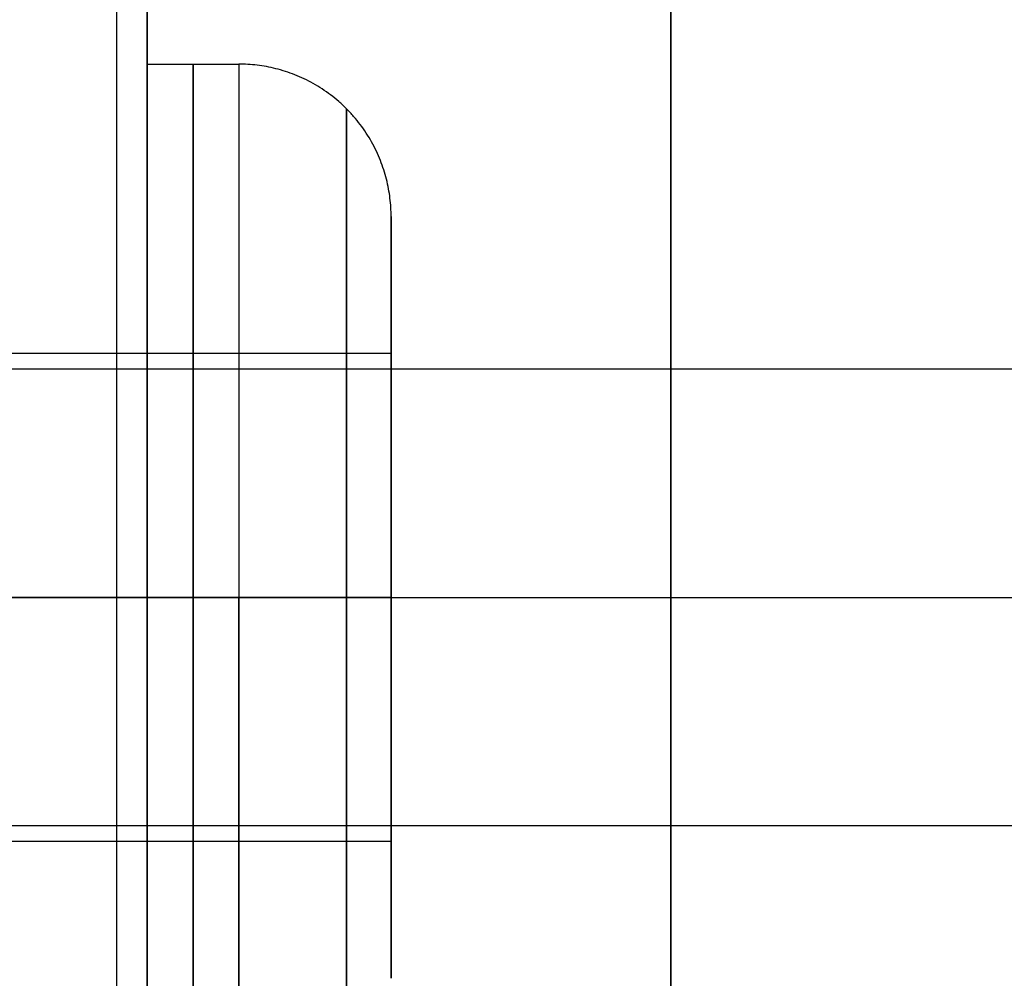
# Model space of a CAD drawing. Header units: millimetres. Extents: x -66 to 114, y 79 to 395.
# Tile 149 of 211: x 95.43 to 98.66, y 138.16 to 141.31. Entities that reach past the tile are written whole.
import ezdxf

# ---------------------------------------------------------------- set-up
doc = ezdxf.new("R2010")
doc.units = ezdxf.units.MM
doc.layers.add('Layer 01', color=7, linetype='Continuous', true_color=0x000000)

msp = doc.modelspace()

# ---------------------------------------------------------------- linework, layer by layer
at = {"layer": 'Layer 01'}
for p, q in [((95.85, 142.7233, -18.55), (95.85, 141.1633, -18.55)), ((96.65, 140.2133, -18.55), (96.65, 140.6633, -18.55)), ((96.65, 140.2133, -13.98), (96.65, 140.6633, -13.98)), ((96.65, 140.2133, -23.12), (96.65, 140.6633, -23.12)), ((93.2, 139.4133, -14.73), (106.55, 139.4133, -14.73)), ((93.2, 139.4133, -19.3), (106.55, 139.4133, -19.3)), ((93.2, 139.4133, -23.87), (106.55, 139.4133, -23.87)), ((93.2, 139.4133, -22.37), (106.55, 139.4133, -22.37)), ((93.2, 139.4133, -17.8), (106.55, 139.4133, -17.8)), ((93.2, 139.4133, -13.23), (106.55, 139.4133, -13.23)), ((96.65, 139.4133, -17.75), (93.3, 139.4133, -17.75)), ((96.65, 139.4133, -13.18), (93.3, 139.4133, -13.18)), ((96.65, 139.4133, -22.32), (93.3, 139.4133, -22.32)), ((96.65, 139.4133, -23.92), (93.3, 139.4133, -23.92)), ((96.65, 139.4133, -14.78), (93.3, 139.4133, -14.78)), ((96.65, 139.4133, -19.35), (93.3, 139.4133, -19.35)), ((96.15, 139.4133, -20.3), (95.85, 139.4133, -20.3)), ((96.15, 139.4133, -15.73), (95.85, 139.4133, -15.73)), ((96.15, 139.4133, -24.87), (95.85, 139.4133, -24.87)), ((96.15, 139.4133, -21.37), (95.85, 139.4133, -21.37)), ((96.15, 139.4133, -12.23), (95.85, 139.4133, -12.23)), ((96.15, 139.4133, -16.8), (95.85, 139.4133, -16.8)), ((96.65, 139.4133, -17.3), (96.65, 139.4133, -17.75)), ((96.65, 139.4133, -19.35), (96.65, 139.4133, -19.8)), ((96.65, 139.4133, -12.73), (96.65, 139.4133, -13.18)), ((96.65, 139.4133, -14.78), (96.65, 139.4133, -15.23)), ((96.65, 139.4133, -21.87), (96.65, 139.4133, -22.32)), ((96.65, 139.4133, -23.92), (96.65, 139.4133, -24.37)), ((96.65, 138.1633, -18.55), (96.65, 138.6133, -18.55)), ((96.65, 138.1633, -13.98), (96.65, 138.6133, -13.98)), ((96.65, 138.1633, -23.12), (96.65, 138.6133, -23.12))]:
    msp.add_line(p, q, dxfattribs=at)
at = {"layer": 'Layer 01', "extrusion": (1, -2.43413e-32, -3.85395e-17)}
msp.add_arc((144.9733, -18.55, 95.75), 11.25, 180, 360, dxfattribs=at)
at = {"layer": 'Layer 01', "extrusion": (-1, 2.43413e-32, 3.85395e-17)}
msp.add_arc((-144.9733, -18.55, -95.75), 11.25, 0, 180, dxfattribs=at)
at = {"layer": 'Layer 01', "extrusion": (-1, -6.37258e-16, 3.85395e-17)}
msp.add_arc((-144.9733, -18.55, -95.85), 11.15, 180, 0, dxfattribs=at)
at = {"layer": 'Layer 01', "extrusion": (-1, 6.37258e-16, 3.85395e-17)}
msp.add_arc((-144.9733, -18.55, -95.85), 11.15, 0, 180, dxfattribs=at)
at = {"layer": 'Layer 01', "extrusion": (-1, 0, 0)}
for centre, radius, start, end in [((-144.9733, -18.55, -97.5675), 15.856, 270.00006, 90), ((-139.4133, -18.55, -96), 1.75, 180, 0), ((-139.4133, -13.98, -96), 1.75, 180, 0), ((-139.4133, -23.12, -96), 1.75, 180, 0), ((-139.4133, -23.12, -96), 1.75, 0, 180), ((-139.4133, -13.98, -96), 1.75, 0, 180), ((-139.4133, -18.55, -96), 1.75, 0, 180)]:
    msp.add_arc(centre, radius, start, end, dxfattribs=at)
at = {"layer": 'Layer 01', "extrusion": (1, -4.06024e-15, -3.85395e-17)}
for centre, end in [((139.4133, -18.55, 95.85), 0), ((139.4133, -13.98, 95.85), 360), ((139.4133, -23.12, 95.85), 0)]:
    msp.add_arc(centre, 1.75, 180, end, dxfattribs=at)
at = {"layer": 'Layer 01', "extrusion": (1, 4.06024e-15, -3.85395e-17)}
for centre in [(139.4133, -23.12, 95.85), (139.4133, -13.98, 95.85), (139.4133, -18.55, 95.85)]:
    msp.add_arc(centre, 1.75, 0, 180, dxfattribs=at)
at = {"layer": 'Layer 01', "extrusion": (-1, -2.37906e-16, -7.88258e-15)}
for centre in [(-139.4133, -18.55, -96.15), (-139.4133, -13.98, -96.15)]:
    msp.add_arc(centre, 1.75, 180, 270, dxfattribs=at)
at = {"layer": 'Layer 01', "extrusion": (-1, 0, -8.12049e-15)}
msp.add_arc((-139.4133, -23.12, -96.15), 1.75, 180, 270, dxfattribs=at)
at = {"layer": 'Layer 01', "extrusion": (1, 0, -8.12049e-15)}
for centre in [(139.4133, -23.12, 96.15), (139.4133, -18.55, 96.15)]:
    msp.add_arc(centre, 1.75, 0, 90, dxfattribs=at)
at = {"layer": 'Layer 01', "extrusion": (1, 2.20812e-30, -8.12049e-15)}
msp.add_arc((139.4133, -13.98, 96.15), 1.75, 0, 90, dxfattribs=at)
at = {"layer": 'Layer 01', "extrusion": (-1, 8.88178e-15, 3.85395e-17)}
for centre in [(-139.4133, -18.55, -96.65), (-139.4133, -13.98, -96.65), (-139.4133, -23.12, -96.65)]:
    msp.add_arc(centre, 0.8, 0, 180, dxfattribs=at)
at = {"layer": 'Layer 01', "extrusion": (-1, -8.88178e-15, 3.85395e-17)}
for centre in [(-139.4133, -23.12, -96.65), (-139.4133, -13.98, -96.65), (-139.4133, -18.55, -96.65)]:
    msp.add_arc(centre, 0.8, 180, 0, dxfattribs=at)
at = {"layer": 'Layer 01', "extrusion": (-1, -9.96283e-15, -1.84234e-15)}
for centre in [(-139.4133, -18.55, -96.15), (-139.4133, -13.98, -96.15), (-139.4133, -23.12, -96.15)]:
    msp.add_arc(centre, 1.75, 270, 0, dxfattribs=at)
at = {"layer": 'Layer 01', "extrusion": (0, 1, 0)}
for centre, start, end in [((-96.15, -24.37, 139.4133), 180, 270), ((-96.15, -15.23, 139.4133), 180, 270), ((-96.15, -12.73, 139.4133), 90, 180), ((-96.15, -19.8, 139.4133), 180, 270)]:
    msp.add_arc(centre, 0.5, start, end, dxfattribs=at)
at = {"layer": 'Layer 01', "extrusion": (2.84495e-16, 1, 2.84495e-16)}
for centre in [(-96.15, -21.87, 139.4133), (-96.15, -17.3, 139.4133)]:
    msp.add_arc(centre, 0.5, 90, 180, dxfattribs=at)
at = {"layer": 'Layer 01', "extrusion": (-1, -2.37906e-16, 8.35839e-15)}
for centre in [(-139.4133, -23.12, -96.15), (-139.4133, -18.55, -96.15)]:
    msp.add_arc(centre, 1.75, 0, 90, dxfattribs=at)
at = {"layer": 'Layer 01', "extrusion": (1, 8.12049e-15, -7.48381e-30)}
msp.add_arc((139.4133, -13.98, 96.15), 1.75, 90, 180, dxfattribs=at)
at = {"layer": 'Layer 01'}
for points, knots in [([(98.785, 144.9733, -34.406), (98.7767, 143.2035, -34.4059), (98.7684, 141.4341, -34.1069), (98.7517, 138.091, -32.9437), (98.7434, 136.5181, -32.0797), (98.7268, 133.7431, -29.8825), (98.7185, 132.5415, -28.5496), (98.7019, 130.6426, -25.5624), (98.6936, 129.9458, -23.9087), (98.6769, 129.1341, -20.4634), (98.6686, 129.0194, -18.6726), (98.652, 129.385, -15.1519), (98.6437, 129.8652, -13.4228), (98.6271, 131.3675, -10.2178), (98.6187, 132.3893, -8.7426), (98.6021, 134.8614, -6.2093), (98.5938, 136.3113, -5.1518), (98.5855, 137.895, -4.3618)], [0, 0, 0, 0, 5.334214, 5.334214, 10.668427, 10.668427, 16.002641, 16.002641, 21.336855, 21.336855, 26.671068, 26.671068, 32.005282, 32.005282, 37.339495, 37.339495, 42.673709, 42.673709, 42.673709, 42.673709]), ([(99.225, 144.9732, -33.6438), (99.2055, 143.7399, -33.6671), (99.1867, 142.5502, -33.5368), (99.1507, 140.3172, -33.0453), (99.1335, 139.2738, -32.6835), (99.1005, 137.3651, -31.7985), (99.0848, 136.4992, -31.2767), (99.0549, 134.95, -30.1441), (99.0406, 134.2667, -29.533), (99.0137, 133.0736, -28.2771), (99.001, 132.5631, -27.6331), (98.9771, 131.6914, -26.3592), (98.9659, 131.3301, -25.7293), (98.945, 130.7302, -24.5163), (98.9353, 130.4917, -23.9331), (98.9219, 130.204, -23.1108), (98.9176, 130.1198, -22.8454), (98.9115, 130.0084, -22.4617), (98.9095, 129.9738, -22.3363), (98.9066, 129.9253, -22.1519), (98.9051, 129.9019, -22.0606), (98.9035, 129.876, -21.9558), (98.9027, 129.8634, -21.9039), (98.9023, 129.8572, -21.878), (98.9021, 129.8541, -21.8651), (98.902, 129.8528, -21.8595), (98.9019, 129.8519, -21.8559), (98.9019, 129.8511, -21.8527), (98.9009, 129.8361, -21.7893), (98.897, 129.7759, -21.5486), (98.8869, 129.6564, -20.9123), (98.8828, 129.6124, -20.6542), (98.8756, 129.5502, -20.1967), (98.8731, 129.5302, -20.0324), (98.8689, 129.5029, -19.7684), (98.8668, 129.49, -19.6319), (98.8642, 129.4765, -19.465), (98.8629, 129.4701, -19.3796), (98.8622, 129.4671, -19.3364), (98.8618, 129.4656, -19.3147), (98.8617, 129.465, -19.3053), (98.8616, 129.4646, -19.2991), (98.8615, 129.4642, -19.294), (98.857, 129.4451, -19.0075), (98.8515, 129.4287, -18.6488), (98.8417, 129.4309, -18.0011), (98.8381, 129.4362, -17.7669), (98.8324, 129.4546, -17.3886), (98.8304, 129.4625, -17.258), (98.8273, 129.4775, -17.0554), (98.8258, 129.4858, -16.9525), (98.8239, 129.497, -16.8295), (98.823, 129.503, -16.7673), (98.8225, 129.506, -16.736), (98.8223, 129.5074, -16.7225), (98.8221, 129.5083, -16.7136), (98.8221, 129.5089, -16.7078), (98.8158, 129.5504, -16.298), (98.8095, 129.6086, -15.8814), (98.7995, 129.7255, -15.2442), (98.7962, 129.7693, -15.0297), (98.791, 129.843, -14.7053), (98.7884, 129.8818, -14.5424), (98.7854, 129.9306, -14.3513), (98.7838, 129.9559, -14.2555), (98.7831, 129.9688, -14.2075), (98.7827, 129.9744, -14.1869), (98.7825, 129.9781, -14.1732), (98.7824, 129.9797, -14.1674), (98.7741, 130.1209, -13.6497), (98.7667, 130.2729, -13.1935), (98.7567, 130.5003, -12.5869), (98.7536, 130.576, -12.3976), (98.7492, 130.6875, -12.1324), (98.7471, 130.7427, -12.0046), (98.7448, 130.8058, -11.8635), (98.7437, 130.837, -11.795), (98.7431, 130.8524, -11.7613), (98.7428, 130.8601, -11.7445), (98.7427, 130.864, -11.7362), (98.7426, 130.8656, -11.7326), (98.7426, 130.8667, -11.7302), (98.7426, 130.8667, -11.7303), (98.732, 131.1618, -11.0915), (98.7235, 131.4403, -10.5965), (98.7138, 131.774, -10.041), (98.711, 131.8716, -9.887), (98.7077, 131.9929, -9.7001), (98.7067, 132.0292, -9.6452), (98.7054, 132.0769, -9.5736), (98.7048, 132.0991, -9.5405), (98.7041, 132.1221, -9.5065), (98.7038, 132.1328, -9.4907), (98.7037, 132.138, -9.4831), (98.7036, 132.1401, -9.4799), (98.7036, 132.1416, -9.4778), (98.7036, 132.1411, -9.4785), (98.697, 132.3857, -9.1189), (98.687, 132.7719, -8.5985), (98.6754, 133.2589, -8.0203), (98.6696, 133.5112, -7.7388), (98.6667, 133.6395, -7.6), (98.6652, 133.7042, -7.5311), (98.6645, 133.7367, -7.4968), (98.6641, 133.753, -7.4796), (98.6639, 133.7611, -7.4711), (98.6638, 133.7646, -7.4674), (98.6638, 133.7669, -7.465), (98.6637, 133.7693, -7.4625), (98.6636, 133.7751, -7.4564), (98.6603, 133.924, -7.2943), (98.6506, 134.3905, -6.8451), (98.6466, 134.587, -6.6616), (98.6393, 134.9515, -6.3449), (98.6367, 135.0847, -6.2324), (98.6325, 135.303, -6.055), (98.6311, 135.3789, -5.9944), (98.6288, 135.4975, -5.9016), (98.6277, 135.558, -5.8547), (98.6263, 135.6308, -5.7992), (98.6256, 135.6677, -5.7712), (98.6253, 135.6863, -5.7572), (98.6251, 135.6943, -5.7512), (98.625, 135.6996, -5.7472), (98.6249, 135.7038, -5.744), (98.6138, 136.2961, -5.2991), (98.6007, 137.0183, -4.8197), (98.5855, 137.895, -4.3618)], [0, 0, 0, 0, 2.593942, 2.593942, 5.187885, 5.187885, 7.781827, 7.781827, 10.375769, 10.375769, 12.969711, 12.969711, 15.563654, 15.563654, 18.157596, 18.157596, 19.454567, 19.454567, 20.103052, 20.103052, 20.427295, 20.589417, 20.670477, 20.711008, 20.731273, 20.741405, 20.741405, 20.751538, 20.751538, 22.048509, 22.048509, 22.696995, 22.696995, 23.021237, 23.021237, 23.183359, 23.26442, 23.30495, 23.325215, 23.335348, 23.340414, 23.340414, 23.34548, 23.34548, 24.642451, 24.642451, 25.290937, 25.290937, 25.61518, 25.61518, 25.777301, 25.858362, 25.898892, 25.919157, 25.92929, 25.92929, 25.939423, 25.939423, 27.236394, 27.236394, 27.884879, 27.884879, 28.209122, 28.371243, 28.452304, 28.492834, 28.5131, 28.5131, 28.533365, 28.533365, 29.830336, 29.830336, 30.478821, 30.478821, 30.803064, 30.965186, 31.046246, 31.086777, 31.107042, 31.117174, 31.122241, 31.122241, 31.127307, 31.127307, 32.424278, 32.424278, 33.072764, 33.072764, 33.397006, 33.397006, 33.559128, 33.640189, 33.680719, 33.700984, 33.711117, 33.711117, 33.721249, 33.721249, 35.01822, 35.666706, 35.990949, 36.15307, 36.234131, 36.274661, 36.294926, 36.305059, 36.310125, 36.310125, 36.315192, 36.315192, 37.612163, 37.612163, 38.260648, 38.260648, 38.584891, 38.584891, 38.747012, 38.747012, 38.828073, 38.868603, 38.888869, 38.899001, 38.904067, 38.904067, 38.909134, 38.909134, 41.503076, 41.503076, 41.503076, 41.503076]), ([(96.65, 139.4133, -17.3), (96.65, 139.5725, -17.3), (96.65, 139.7258, -17.3293), (96.65, 139.8919, -17.3951), (96.65, 139.9133, -17.4041), (96.65, 139.9523, -17.4219), (96.65, 140.0099, -17.4499), (96.65, 140.1377, -17.5247), (96.65, 140.2363, -17.6052), (96.65, 140.419, -17.788), (96.65, 140.5122, -17.9297), (96.65, 140.5835, -18.1099), (96.65, 140.5898, -18.127), (96.65, 140.6026, -18.1644), (96.65, 140.6204, -18.2206), (96.65, 140.6524, -18.3537), (96.65, 140.6634, -18.4707), (96.65, 140.6633, -18.7086), (96.65, 140.634, -18.8627), (96.65, 140.5683, -19.0285), (96.65, 140.5592, -19.05), (96.65, 140.5414, -19.089), (96.65, 140.5134, -19.1465), (96.65, 140.4386, -19.2744), (96.65, 140.3581, -19.373), (96.65, 140.1754, -19.5556), (96.65, 140.0336, -19.6489), (96.65, 139.8534, -19.7202), (96.65, 139.8364, -19.7264), (96.65, 139.799, -19.7392), (96.65, 139.7428, -19.757), (96.65, 139.6098, -19.789), (96.65, 139.4927, -19.8), (96.65, 139.4133, -19.8)], [-3.943308, -3.943308, -3.943308, -3.943308, -3.450395, -3.450395, -3.38878, -3.38878, -3.327166, -3.203938, -2.957481, -2.957481, -2.464568, -2.464568, -2.402953, -2.402953, -2.341339, -2.218111, -1.971654, -1.971654, -1.478741, -1.478741, -1.417126, -1.417126, -1.355512, -1.232284, -0.985827, -0.985827, -0.492914, -0.492914, -0.431299, -0.431299, -0.369685, -0.246457, 0, 0, 0, 0]), ([(96.65, 139.4133, -12.73), (96.65, 139.5725, -12.73), (96.65, 139.7258, -12.7593), (96.65, 139.8919, -12.8251), (96.65, 139.9133, -12.8341), (96.65, 139.9523, -12.8519), (96.65, 140.0099, -12.8799), (96.65, 140.1377, -12.9547), (96.65, 140.2363, -13.0352), (96.65, 140.419, -13.218), (96.65, 140.5122, -13.3597), (96.65, 140.5835, -13.5399), (96.65, 140.5898, -13.557), (96.65, 140.6026, -13.5944), (96.65, 140.6204, -13.6506), (96.65, 140.6524, -13.7837), (96.65, 140.6634, -13.9007), (96.65, 140.6633, -14.1386), (96.65, 140.634, -14.2927), (96.65, 140.5683, -14.4585), (96.65, 140.5592, -14.48), (96.65, 140.5414, -14.519), (96.65, 140.5134, -14.5765), (96.65, 140.4386, -14.7044), (96.65, 140.3581, -14.803), (96.65, 140.1754, -14.9856), (96.65, 140.0336, -15.0789), (96.65, 139.8534, -15.1502), (96.65, 139.8364, -15.1564), (96.65, 139.799, -15.1692), (96.65, 139.7428, -15.187), (96.65, 139.6098, -15.219), (96.65, 139.4927, -15.23), (96.65, 139.4133, -15.23)], [-3.943308, -3.943308, -3.943308, -3.943308, -3.450395, -3.450395, -3.38878, -3.38878, -3.327166, -3.203938, -2.957481, -2.957481, -2.464568, -2.464568, -2.402953, -2.402953, -2.341339, -2.218111, -1.971654, -1.971654, -1.478741, -1.478741, -1.417126, -1.417126, -1.355512, -1.232284, -0.985827, -0.985827, -0.492914, -0.492914, -0.431299, -0.431299, -0.369685, -0.246457, 0, 0, 0, 0]), ([(96.65, 139.4133, -21.87), (96.65, 139.5725, -21.87), (96.65, 139.7258, -21.8993), (96.65, 139.8919, -21.9651), (96.65, 139.9133, -21.9741), (96.65, 139.9523, -21.9919), (96.65, 140.0099, -22.0199), (96.65, 140.1377, -22.0947), (96.65, 140.2363, -22.1752), (96.65, 140.419, -22.358), (96.65, 140.5122, -22.4997), (96.65, 140.5835, -22.6799), (96.65, 140.5898, -22.697), (96.65, 140.6026, -22.7344), (96.65, 140.6204, -22.7906), (96.65, 140.6524, -22.9237), (96.65, 140.6634, -23.0407), (96.65, 140.6633, -23.2786), (96.65, 140.634, -23.4327), (96.65, 140.5683, -23.5985), (96.65, 140.5592, -23.62), (96.65, 140.5414, -23.659), (96.65, 140.5134, -23.7165), (96.65, 140.4386, -23.8444), (96.65, 140.3581, -23.943), (96.65, 140.1754, -24.1256), (96.65, 140.0336, -24.2189), (96.65, 139.8534, -24.2902), (96.65, 139.8364, -24.2964), (96.65, 139.799, -24.3092), (96.65, 139.7428, -24.327), (96.65, 139.6098, -24.359), (96.65, 139.4927, -24.37), (96.65, 139.4133, -24.37)], [-3.943308, -3.943308, -3.943308, -3.943308, -3.450395, -3.450395, -3.38878, -3.38878, -3.327166, -3.203938, -2.957481, -2.957481, -2.464568, -2.464568, -2.402953, -2.402953, -2.341339, -2.218111, -1.971654, -1.971654, -1.478741, -1.478741, -1.417126, -1.417126, -1.355512, -1.232284, -0.985827, -0.985827, -0.492914, -0.492914, -0.431299, -0.431299, -0.369685, -0.246457, 0, 0, 0, 0]), ([(96.65, 139.4133, -17.3), (96.65, 139.3339, -17.3), (96.65, 139.2169, -17.311), (96.65, 139.0839, -17.343), (96.65, 139.0276, -17.3608), (96.65, 138.9903, -17.3736), (96.65, 138.9732, -17.3798), (96.65, 138.793, -17.4511), (96.65, 138.6513, -17.5444), (96.65, 138.4685, -17.727), (96.65, 138.388, -17.8256), (96.65, 138.3132, -17.9535), (96.65, 138.2852, -18.011), (96.65, 138.2675, -18.05), (96.65, 138.2584, -18.0715), (96.65, 138.1927, -18.2373), (96.65, 138.1634, -18.3914), (96.65, 138.1633, -18.6293), (96.65, 138.1742, -18.7463), (96.65, 138.2063, -18.8794), (96.65, 138.2241, -18.9356), (96.65, 138.2369, -18.973), (96.65, 138.2432, -18.9901), (96.65, 138.3144, -19.1703), (96.65, 138.4077, -19.312), (96.65, 138.5903, -19.4948), (96.65, 138.6889, -19.5753), (96.65, 138.8168, -19.6501), (96.65, 138.8744, -19.6781), (96.65, 138.9133, -19.6959), (96.65, 138.9348, -19.7049), (96.65, 139.1008, -19.7707), (96.65, 139.2542, -19.8), (96.65, 139.4133, -19.8)], [0, 0, 0, 0, 0.246457, 0.369685, 0.431299, 0.431299, 0.492914, 0.492914, 0.985827, 0.985827, 1.232284, 1.355512, 1.417126, 1.417126, 1.478741, 1.478741, 1.971654, 1.971654, 2.218111, 2.341339, 2.402953, 2.402953, 2.464568, 2.464568, 2.957481, 2.957481, 3.203938, 3.327166, 3.38878, 3.38878, 3.450395, 3.450395, 3.943308, 3.943308, 3.943308, 3.943308]), ([(96.65, 139.4133, -12.73), (96.65, 139.3339, -12.73), (96.65, 139.2169, -12.741), (96.65, 139.0839, -12.773), (96.65, 139.0276, -12.7908), (96.65, 138.9903, -12.8036), (96.65, 138.9732, -12.8098), (96.65, 138.793, -12.8811), (96.65, 138.6513, -12.9744), (96.65, 138.4685, -13.157), (96.65, 138.388, -13.2556), (96.65, 138.3132, -13.3835), (96.65, 138.2852, -13.441), (96.65, 138.2675, -13.48), (96.65, 138.2584, -13.5015), (96.65, 138.1927, -13.6673), (96.65, 138.1634, -13.8214), (96.65, 138.1633, -14.0593), (96.65, 138.1742, -14.1763), (96.65, 138.2063, -14.3094), (96.65, 138.2241, -14.3656), (96.65, 138.2369, -14.403), (96.65, 138.2432, -14.4201), (96.65, 138.3144, -14.6003), (96.65, 138.4077, -14.742), (96.65, 138.5903, -14.9248), (96.65, 138.6889, -15.0053), (96.65, 138.8168, -15.0801), (96.65, 138.8744, -15.1081), (96.65, 138.9133, -15.1259), (96.65, 138.9348, -15.1349), (96.65, 139.1008, -15.2007), (96.65, 139.2542, -15.23), (96.65, 139.4133, -15.23)], [0, 0, 0, 0, 0.246457, 0.369685, 0.431299, 0.431299, 0.492914, 0.492914, 0.985827, 0.985827, 1.232284, 1.355512, 1.417126, 1.417126, 1.478741, 1.478741, 1.971654, 1.971654, 2.218111, 2.341339, 2.402953, 2.402953, 2.464568, 2.464568, 2.957481, 2.957481, 3.203938, 3.327166, 3.38878, 3.38878, 3.450395, 3.450395, 3.943308, 3.943308, 3.943308, 3.943308]), ([(96.65, 139.4133, -21.87), (96.65, 139.3339, -21.87), (96.65, 139.2169, -21.881), (96.65, 139.0839, -21.913), (96.65, 139.0276, -21.9308), (96.65, 138.9903, -21.9436), (96.65, 138.9732, -21.9498), (96.65, 138.793, -22.0211), (96.65, 138.6513, -22.1144), (96.65, 138.4685, -22.297), (96.65, 138.388, -22.3956), (96.65, 138.3132, -22.5235), (96.65, 138.2852, -22.581), (96.65, 138.2675, -22.62), (96.65, 138.2584, -22.6415), (96.65, 138.1927, -22.8073), (96.65, 138.1634, -22.9614), (96.65, 138.1633, -23.1993), (96.65, 138.1742, -23.3163), (96.65, 138.2063, -23.4494), (96.65, 138.2241, -23.5056), (96.65, 138.2369, -23.543), (96.65, 138.2432, -23.5601), (96.65, 138.3144, -23.7403), (96.65, 138.4077, -23.882), (96.65, 138.5903, -24.0648), (96.65, 138.6889, -24.1453), (96.65, 138.8168, -24.2201), (96.65, 138.8744, -24.2481), (96.65, 138.9133, -24.2659), (96.65, 138.9348, -24.2749), (96.65, 139.1008, -24.3407), (96.65, 139.2542, -24.37), (96.65, 139.4133, -24.37)], [0, 0, 0, 0, 0.246457, 0.369685, 0.431299, 0.431299, 0.492914, 0.492914, 0.985827, 0.985827, 1.232284, 1.355512, 1.417126, 1.417126, 1.478741, 1.478741, 1.971654, 1.971654, 2.218111, 2.341339, 2.402953, 2.402953, 2.464568, 2.464568, 2.957481, 2.957481, 3.203938, 3.327166, 3.38878, 3.38878, 3.450395, 3.450395, 3.943308, 3.943308, 3.943308, 3.943308])]:
    msp.add_open_spline(points, degree=3, knots=knots, dxfattribs=at)
for points in [[(95.85, 141.1633, -18.55), (96, 141.1633, -18.55), (96.15, 141.1633, -18.55)], [(95.85, 141.1633, -13.98), (96, 141.1633, -13.98), (96.15, 141.1633, -13.98)], [(95.85, 141.1633, -23.12), (96, 141.1633, -23.12), (96.15, 141.1633, -23.12)], [(96.65, 140.2133, -18.55), (94.975, 140.2133, -18.55), (93.3, 140.2133, -18.55)], [(96.65, 140.2133, -13.98), (94.975, 140.2133, -13.98), (93.3, 140.2133, -13.98)], [(96.65, 140.2133, -23.12), (94.975, 140.2133, -23.12), (93.3, 140.2133, -23.12)], [(93.2, 140.1633, -13.98), (99.875, 140.1633, -13.98), (106.55, 140.1633, -13.98)], [(93.2, 140.1633, -18.55), (99.875, 140.1633, -18.55), (106.55, 140.1633, -18.55)], [(93.2, 140.1633, -23.12), (99.875, 140.1633, -23.12), (106.55, 140.1633, -23.12)], [(106.55, 138.6633, -13.98), (99.875, 138.6633, -13.98), (93.2, 138.6633, -13.98)], [(106.55, 138.6633, -18.55), (99.875, 138.6633, -18.55), (93.2, 138.6633, -18.55)], [(106.55, 138.6633, -23.12), (99.875, 138.6633, -23.12), (93.2, 138.6633, -23.12)], [(93.3, 138.6133, -18.55), (94.975, 138.6133, -18.55), (96.65, 138.6133, -18.55)], [(93.3, 138.6133, -13.98), (94.975, 138.6133, -13.98), (96.65, 138.6133, -13.98)], [(93.3, 138.6133, -23.12), (94.975, 138.6133, -23.12), (96.65, 138.6133, -23.12)]]:
    msp.add_open_spline(points, degree=2, dxfattribs=at)
for points, weights in [([(96.65, 140.6633, -23.12), (96.65, 140.9562, -23.12), (96.4429, 141.1633, -23.12), (96.15, 141.1633, -23.12)], [0.499999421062, 0.402368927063, 0.402369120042, 0.5]), ([(96.65, 140.6633, -13.98), (96.65, 140.9562, -13.98), (96.4429, 141.1633, -13.98), (96.15, 141.1633, -13.98)], [0.499999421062, 0.402368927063, 0.402369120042, 0.5]), ([(96.65, 140.6633, -18.55), (96.65, 140.9562, -18.55), (96.4429, 141.1633, -18.55), (96.15, 141.1633, -18.55)], [0.499999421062, 0.402368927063, 0.402369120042, 0.5]), ([(96.5035, 139.4133, -24.7235), (96.5035, 142.6204, -24.7235), (96.5035, 142.6204, -21.5165), (96.5035, 139.4133, -21.5165)], [0.853553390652, 0.284517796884, 0.284517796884, 0.853553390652]), ([(96.5035, 139.4133, -15.5835), (96.5035, 142.6204, -15.5835), (96.5035, 142.6204, -12.3765), (96.5035, 139.4133, -12.3765)], [0.853553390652, 0.284517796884, 0.284517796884, 0.853553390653]), ([(96.5035, 139.4133, -20.1535), (96.5035, 142.6204, -20.1535), (96.5035, 142.6204, -16.9465), (96.5035, 139.4133, -16.9465)], [0.853553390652, 0.284517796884, 0.284517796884, 0.853553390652]), ([(96.5035, 139.4133, -16.9465), (96.5035, 136.2062, -16.9465), (96.5035, 136.2062, -20.1535), (96.5035, 139.4133, -20.1535)], [0.853553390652, 0.284517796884, 0.284517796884, 0.853553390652]), ([(96.5035, 139.4133, -12.3765), (96.5035, 136.2062, -12.3765), (96.5035, 136.2062, -15.5835), (96.5035, 139.4133, -15.5835)], [0.853553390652, 0.284517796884, 0.284517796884, 0.853553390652]), ([(96.5035, 139.4133, -21.5165), (96.5035, 136.2062, -21.5165), (96.5035, 136.2062, -24.7235), (96.5035, 139.4133, -24.7235)], [0.853553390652, 0.284517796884, 0.284517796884, 0.853553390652])]:
    msp.add_rational_spline(points, weights, degree=3, dxfattribs=at)

doc.saveas('drawing.dxf')
